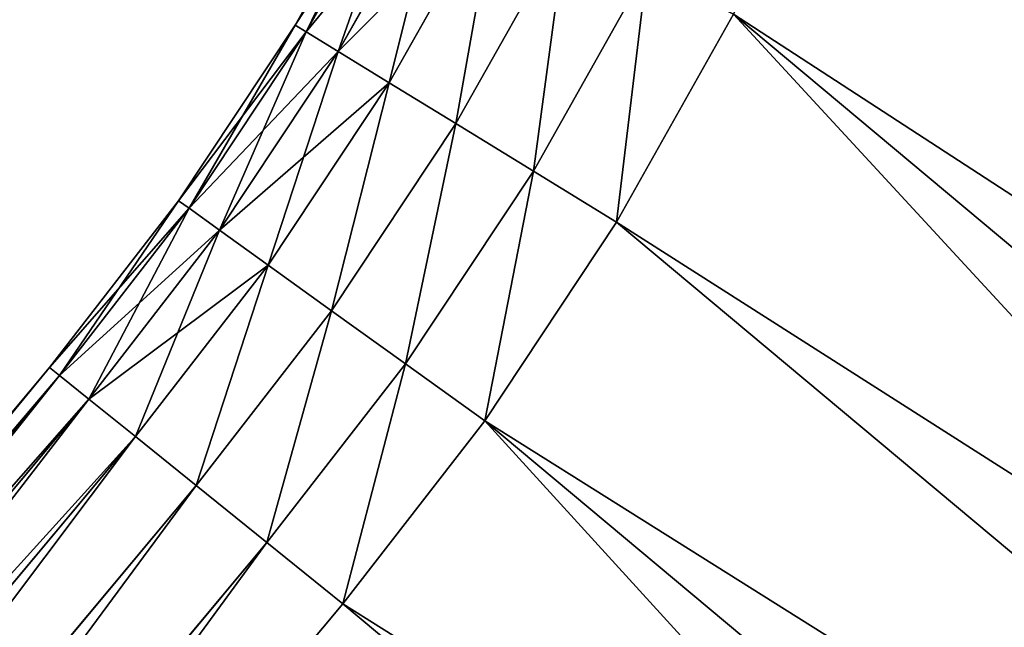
# Model space of a CAD drawing. Extents: x 61 to 680, y 107 to 1063.
# Tile 158 of 186: x 626.38 to 631.61, y 1012.57 to 1015.8. Entities that reach past the tile are written whole.
import ezdxf

# ---------------------------------------------------------------- set-up
doc = ezdxf.new("R2010")
doc.units = 0
doc.layers.get('0').update_dxf_attribs({"color": 13, "linetype": 'CONTINUOUS'})

# ---------------------------------------------------------------- blocks, each defined once
blk = doc.blocks.new('GROUP_16')
for p, q in [((52.5633, 14.9069, 2), (51.3349, 14.8617, 2)), ((52.5633, 14.9069, 12), (51.3349, 14.8617, 12)), ((52.5633, 14.9069, 2), (52.5728, 14.3892, 2.0681)), ((60.6, 14.9069, 2), (52.5633, 14.9069, 2)), ((60.6, 14.9069, 12), (52.5633, 14.9069, 12)), ((52.5728, 14.3892, 11.9319), (52.5633, 14.9069, 12)), ((51.3349, 14.8617, 2), (50.0767, 14.7225, 2)), ((51.3349, 14.8617, 12), (50.0767, 14.7225, 12)), ((51.3349, 14.8617, 12), (51.3729, 14.3451, 11.9319)), ((51.3729, 14.3451, 2.0681), (51.3349, 14.8617, 2)), ((50.0767, 14.7225, 2), (48.832, 14.4914, 2)), ((50.0767, 14.7225, 12), (48.832, 14.4914, 12)), ((50.0767, 14.7225, 12), (50.1525, 14.2101, 11.9319)), ((50.0767, 14.7225, 2), (50.1525, 14.2101, 2.0681)), ((51.3729, 14.3451, 11.9319), (52.5728, 14.3892, 11.9319)), ((51.3729, 14.3451, 2.0681), (52.5728, 14.3892, 2.0681)), ((52.5728, 14.3892, 2.0681), (60.6, 14.3892, 2.0681)), ((52.5728, 14.3892, 2.0681), (52.5816, 13.9069, 2.2679)), ((52.5816, 13.9069, 11.7321), (52.5728, 14.3892, 11.9319)), ((52.5728, 14.3892, 11.9319), (60.6, 14.3892, 11.9319)), ((50.1525, 14.2101, 11.9319), (51.3729, 14.3451, 11.9319)), ((50.1525, 14.2101, 2.0681), (51.3729, 14.3451, 2.0681)), ((51.3729, 14.3451, 11.9319), (51.4084, 13.8637, 11.7321)), ((51.4084, 13.8637, 2.2679), (51.3729, 14.3451, 2.0681)), ((48.9452, 13.9859, 11.9319), (50.1525, 14.2101, 11.9319)), ((48.9452, 13.9859, 2.0681), (50.1525, 14.2101, 2.0681)), ((50.1525, 14.2101, 11.9319), (50.2231, 13.7326, 11.7321)), ((50.1525, 14.2101, 2.0681), (50.2231, 13.7326, 2.2679)), ((51.4084, 13.8637, 11.7321), (52.5816, 13.9069, 11.7321)), ((51.4084, 13.8637, 2.2679), (52.5816, 13.9069, 2.2679)), ((52.5816, 13.9069, 2.2679), (60.6, 13.9069, 2.2679)), ((52.5816, 13.9069, 2.2679), (52.5892, 13.4926, 2.5858)), ((52.5892, 13.4926, 11.4142), (52.5816, 13.9069, 11.7321)), ((52.5816, 13.9069, 11.7321), (60.6, 13.9069, 11.7321)), ((50.2231, 13.7326, 11.7321), (51.4084, 13.8637, 11.7321)), ((50.2231, 13.7326, 2.2679), (51.4084, 13.8637, 2.2679)), ((51.4084, 13.8637, 11.7321), (51.4388, 13.4504, 11.4142)), ((51.4388, 13.4504, 2.5858), (51.4084, 13.8637, 2.2679)), ((49.0507, 13.5149, 11.7321), (50.2231, 13.7326, 11.7321)), ((49.0507, 13.5149, 2.2679), (50.2231, 13.7326, 2.2679)), ((50.2231, 13.7326, 11.7321), (50.2838, 13.3226, 11.4142)), ((50.2231, 13.7326, 2.2679), (50.2838, 13.3226, 2.5858)), ((51.4388, 13.4504, 11.4142), (52.5892, 13.4926, 11.4142)), ((51.4388, 13.4504, 2.5858), (52.5892, 13.4926, 2.5858)), ((52.5892, 13.4926, 2.5858), (60.6, 13.4926, 2.5858)), ((52.5892, 13.4926, 2.5858), (52.5951, 13.1748, 3)), ((52.5951, 13.1748, 11), (52.5892, 13.4926, 11.4142)), ((52.5892, 13.4926, 11.4142), (60.6, 13.4926, 11.4142)), ((50.2838, 13.3226, 11.4142), (51.4388, 13.4504, 11.4142)), ((50.2838, 13.3226, 2.5858), (51.4388, 13.4504, 2.5858)), ((51.4388, 13.4504, 11.4142), (51.4621, 13.1332, 11)), ((51.4621, 13.1332, 3), (51.4388, 13.4504, 2.5858)), ((49.1413, 13.1104, 11.4142), (50.2838, 13.3226, 11.4142)), ((49.1413, 13.1104, 2.5858), (50.2838, 13.3226, 2.5858)), ((50.2838, 13.3226, 11.4142), (50.3304, 13.008, 11)), ((50.2838, 13.3226, 2.5858), (50.3304, 13.008, 3)), ((51.4621, 13.1332, 11), (52.5951, 13.1748, 11)), ((51.4621, 13.1332, 3), (52.5951, 13.1748, 3)), ((52.5951, 13.1748, 3), (60.6, 13.1748, 3)), ((52.5951, 13.1748, 3), (52.5987, 12.975, 3.4824)), ((52.5987, 12.975, 10.5176), (52.5951, 13.1748, 11)), ((52.5951, 13.1748, 11), (60.6, 13.1748, 11)), ((50.3304, 13.008, 11), (51.4621, 13.1332, 11)), ((50.3304, 13.008, 3), (51.4621, 13.1332, 3)), ((51.4621, 13.1332, 11), (51.4768, 12.9338, 10.5176)), ((51.4768, 12.9338, 3.4824), (51.4621, 13.1332, 3)), ((49.2109, 12.8, 11), (50.3304, 13.008, 11)), ((49.2109, 12.8, 3), (50.3304, 13.008, 3)), ((50.3304, 13.008, 11), (50.3596, 12.8102, 10.5176)), ((50.3304, 13.008, 3), (50.3596, 12.8102, 3.4824)), ((51.4768, 12.9338, 10.5176), (52.5987, 12.975, 10.5176)), ((51.4768, 12.9338, 3.4824), (52.5987, 12.975, 3.4824)), ((52.5987, 12.975, 3.4824), (60.6, 12.975, 3.4824)), ((52.5987, 12.975, 3.4824), (52.6, 12.9069, 4)), ((52.6, 12.9069, 10), (52.5987, 12.975, 10.5176)), ((52.5987, 12.975, 10.5176), (60.6, 12.975, 10.5176)), ((50.3596, 12.8102, 10.5176), (51.4768, 12.9338, 10.5176)), ((50.3596, 12.8102, 3.4824), (51.4768, 12.9338, 3.4824)), ((51.4768, 12.9338, 10.5176), (51.4818, 12.8658, 10)), ((51.4818, 12.8658, 4), (51.4768, 12.9338, 3.4824)), ((50.3696, 12.7427, 4), (51.4818, 12.8658, 4)), ((50.3696, 12.7427, 10), (51.4818, 12.8658, 10)), ((51.4818, 12.8658, 4), (52.6, 12.9069, 4)), ((51.4818, 12.8658, 10), (52.6, 12.9069, 10)), ((51.4818, 12.8658, 4), (51.4818, 12.8658, 10)), ((60.6, 12.9069, 4), (52.6, 12.9069, 4)), ((52.6, 12.9069, 10), (60.6, 12.9069, 10)), ((52.6, 12.9069, 4), (52.6, 12.9069, 10)), ((49.2546, 12.6049, 10.5176), (50.3596, 12.8102, 10.5176)), ((49.2546, 12.6049, 3.4824), (50.3596, 12.8102, 3.4824)), ((50.3596, 12.8102, 10.5176), (50.3696, 12.7427, 10)), ((50.3596, 12.8102, 3.4824), (50.3696, 12.7427, 4)), ((49.2695, 12.5384, 4), (50.3696, 12.7427, 4)), ((49.2695, 12.5384, 10), (50.3696, 12.7427, 10)), ((50.3696, 12.7427, 4), (50.3696, 12.7427, 10))]:
    blk.add_line(p, q)
mesh = blk.add_polyface()
corners = [(30.0267, 34.8137, 2), (25, 4, 2), (25, 34.8137, 2), (30.0267, 4, 2), (30.9039, 34.7436, 2), (30.9039, 4.0701, 2), (31.7841, 34.6111, 2), (31.7841, 4.2026, 2), (32.6529, 34.4177, 2), (32.6529, 4.396, 2), (33.5061, 34.1641, 2), (33.5061, 4.6496, 2), (34.3395, 33.8518, 2), (34.3395, 4.9619, 2), (35.1492, 33.4821, 2), (35.1492, 5.3316, 2), (35.9312, 33.057, 2), (35.9312, 5.7568, 2), (36.6816, 32.5784, 2), (36.6816, 6.2354, 2), (37.3969, 6.7651, 2), (37.3969, 32.0486, 2), (38.0735, 31.4704, 2), (38.0735, 7.3433, 2), (38.7083, 30.8464, 2), (38.7083, 7.9673, 2), (39.3454, 30.1261, 2), (39.3454, 8.6876, 2), (40.1384, 9.5807, 2), (40.1384, 29.233, 2), (41.0461, 28.3506, 2), (41.0461, 10.4631, 2), (42.0161, 27.5372, 2), (42.0161, 11.2765, 2), (43.0432, 26.7971, 2), (43.0432, 12.0166, 2), (44.1219, 26.1345, 2), (44.1219, 12.6793, 2), (45.2462, 13.261, 2), (45.2462, 25.5527, 2), (46.4103, 25.0551, 2), (46.4103, 13.7586, 2), (47.6077, 24.6442, 2), (47.6077, 14.1695, 2), (48.832, 14.4914, 2), (48.832, 24.3224, 2), (50.0767, 24.0912, 2), (50.0767, 14.7225, 2), (51.3349, 14.8617, 2), (51.3349, 23.952, 2), (52.5633, 23.9069, 2), (52.5633, 14.9069, 2), (60.6, 14.9069, 2), (60.6, 23.9069, 2)]
mesh.append_faces([[corners[k] for k in face] for face in [(0, 1, 2), (52, 50, 53)]], dxfattribs={"vtx0": -1})
mesh.append_faces([[corners[k] for k in face] for face in [(1, 0, 3), (3, 4, 5), (5, 6, 7), (7, 8, 9), (9, 10, 11), (11, 12, 13), (13, 14, 15), (15, 16, 17), (17, 18, 19), (19, 18, 20), (20, 22, 23), (23, 24, 25), (25, 26, 27), (27, 26, 28), (28, 30, 31), (31, 32, 33), (33, 34, 35), (35, 36, 37), (37, 36, 38), (38, 40, 41), (41, 42, 43), (43, 42, 44), (44, 46, 47), (47, 46, 48), (48, 50, 51), (51, 50, 52)]], dxfattribs={"vtx0": -1, "vtx1": -1})
mesh.append_faces([[corners[k] for k in face] for face in [(3, 0, 4), (5, 4, 6), (7, 6, 8), (9, 8, 10), (11, 10, 12), (13, 12, 14), (15, 14, 16), (17, 16, 18), (20, 18, 21), (20, 21, 22), (23, 22, 24), (25, 24, 26), (28, 26, 29), (28, 29, 30), (31, 30, 32), (33, 32, 34), (35, 34, 36), (38, 36, 39), (38, 39, 40), (41, 40, 42), (44, 42, 45), (44, 45, 46), (48, 46, 49), (48, 49, 50)]], dxfattribs={"vtx0": -1, "vtx2": -1})
mesh = blk.add_polyface()
corners = [(30.0267, 4, 12), (25, 34.8137, 12), (25, 4, 12), (30.0267, 34.8137, 12), (30.9039, 34.7436, 12), (30.9039, 4.0701, 12), (31.7841, 4.2026, 12), (31.7841, 34.6111, 12), (32.6529, 4.396, 12), (32.6529, 34.4177, 12), (33.5061, 34.1641, 12), (33.5061, 4.6496, 12), (34.3395, 4.9619, 12), (34.3395, 33.8518, 12), (35.1492, 5.3316, 12), (35.1492, 33.4821, 12), (35.9312, 5.7568, 12), (35.9312, 33.057, 12), (36.6816, 6.2354, 12), (36.6816, 32.5784, 12), (37.3969, 6.7651, 12), (37.3969, 32.0486, 12), (38.0735, 7.3433, 12), (38.0735, 31.4704, 12), (38.7083, 7.9673, 12), (38.7083, 30.8464, 12), (39.3454, 8.6876, 12), (39.3454, 30.1261, 12), (40.1384, 9.5807, 12), (40.1384, 29.233, 12), (41.0461, 10.4631, 12), (41.0461, 28.3506, 12), (42.0161, 11.2765, 12), (42.0161, 27.5372, 12), (43.0432, 26.7971, 12), (43.0432, 12.0166, 12), (44.1219, 26.1345, 12), (44.1219, 12.6793, 12), (45.2462, 13.261, 12), (45.2462, 25.5527, 12), (46.4103, 13.7586, 12), (46.4103, 25.0551, 12), (47.6077, 24.6442, 12), (47.6077, 14.1695, 12), (48.832, 14.4914, 12), (48.832, 24.3224, 12), (50.0767, 14.7225, 12), (50.0767, 24.0912, 12), (51.3349, 14.8617, 12), (51.3349, 23.952, 12), (52.5633, 14.9069, 12), (52.5633, 23.9069, 12), (60.6, 14.9069, 12), (60.6, 23.9069, 12)]
mesh.append_faces([[corners[k] for k in face] for face in [(0, 1, 2), (51, 52, 53)]], dxfattribs={"vtx0": -1})
mesh.append_faces([[corners[k] for k in face] for face in [(1, 0, 3), (3, 0, 4), (4, 6, 7), (7, 8, 9), (9, 8, 10), (10, 12, 13), (13, 14, 15), (15, 16, 17), (17, 18, 19), (19, 20, 21), (21, 22, 23), (23, 24, 25), (25, 26, 27), (27, 28, 29), (29, 30, 31), (31, 32, 33), (33, 32, 34), (34, 35, 36), (36, 38, 39), (39, 40, 41), (41, 40, 42), (42, 44, 45), (45, 46, 47), (47, 48, 49), (49, 50, 51)]], dxfattribs={"vtx0": -1, "vtx1": -1})
mesh.append_faces([[corners[k] for k in face] for face in [(4, 0, 5), (4, 5, 6), (7, 6, 8), (10, 8, 11), (10, 11, 12), (13, 12, 14), (15, 14, 16), (17, 16, 18), (19, 18, 20), (21, 20, 22), (23, 22, 24), (25, 24, 26), (27, 26, 28), (29, 28, 30), (31, 30, 32), (34, 32, 35), (36, 35, 37), (36, 37, 38), (39, 38, 40), (42, 40, 43), (42, 43, 44), (45, 44, 46), (47, 46, 48), (49, 48, 50), (51, 50, 52)]], dxfattribs={"vtx0": -1, "vtx2": -1})
mesh = blk.add_polyface()
corners = [(51.3729, 14.3451, 11.9319), (52.5633, 14.9069, 12), (51.3349, 14.8617, 12), (52.5728, 14.3892, 11.9319)]
mesh.append_faces([[corners[k] for k in face] for face in [(0, 1, 2), (1, 0, 3)]], dxfattribs={"vtx0": -1})
mesh = blk.add_polyface()
corners = [(52.5633, 14.9069, 2), (51.3729, 14.3451, 2.0681), (51.3349, 14.8617, 2), (52.5728, 14.3892, 2.0681)]
mesh.append_faces([[corners[k] for k in face] for face in [(0, 1, 2), (1, 0, 3)]], dxfattribs={"vtx0": -1})
mesh = blk.add_polyface()
corners = [(60.6, 14.9069, 2), (52.5728, 14.3892, 2.0681), (52.5633, 14.9069, 2), (60.6, 14.3892, 2.0681)]
mesh.append_faces([[corners[k] for k in face] for face in [(0, 1, 2), (1, 0, 3)]], dxfattribs={"vtx0": -1})
mesh = blk.add_polyface()
corners = [(52.5728, 14.3892, 11.9319), (60.6, 14.9069, 12), (52.5633, 14.9069, 12), (60.6, 14.3892, 11.9319)]
mesh.append_faces([[corners[k] for k in face] for face in [(0, 1, 2), (1, 0, 3)]], dxfattribs={"vtx0": -1})
mesh = blk.add_polyface()
corners = [(50.1525, 14.2101, 11.9319), (51.3349, 14.8617, 12), (50.0767, 14.7225, 12), (51.3729, 14.3451, 11.9319)]
mesh.append_faces([[corners[k] for k in face] for face in [(0, 1, 2), (1, 0, 3)]], dxfattribs={"vtx0": -1})
mesh = blk.add_polyface()
corners = [(51.3349, 14.8617, 2), (50.1525, 14.2101, 2.0681), (50.0767, 14.7225, 2), (51.3729, 14.3451, 2.0681)]
mesh.append_faces([[corners[k] for k in face] for face in [(0, 1, 2), (1, 0, 3)]], dxfattribs={"vtx0": -1})
mesh = blk.add_polyface()
corners = [(48.9452, 13.9859, 11.9319), (50.0767, 14.7225, 12), (48.832, 14.4914, 12), (50.1525, 14.2101, 11.9319)]
mesh.append_faces([[corners[k] for k in face] for face in [(0, 1, 2), (1, 0, 3)]], dxfattribs={"vtx0": -1})
mesh = blk.add_polyface()
corners = [(50.0767, 14.7225, 2), (48.9452, 13.9859, 2.0681), (48.832, 14.4914, 2), (50.1525, 14.2101, 2.0681)]
mesh.append_faces([[corners[k] for k in face] for face in [(0, 1, 2), (1, 0, 3)]], dxfattribs={"vtx0": -1})
mesh = blk.add_polyface()
corners = [(51.4084, 13.8637, 11.7321), (52.5728, 14.3892, 11.9319), (51.3729, 14.3451, 11.9319), (52.5816, 13.9069, 11.7321)]
mesh.append_faces([[corners[k] for k in face] for face in [(0, 1, 2), (1, 0, 3)]], dxfattribs={"vtx0": -1})
mesh = blk.add_polyface()
corners = [(52.5728, 14.3892, 2.0681), (51.4084, 13.8637, 2.2679), (51.3729, 14.3451, 2.0681), (52.5816, 13.9069, 2.2679)]
mesh.append_faces([[corners[k] for k in face] for face in [(0, 1, 2), (1, 0, 3)]], dxfattribs={"vtx0": -1})
mesh = blk.add_polyface()
corners = [(60.6, 14.3892, 2.0681), (52.5816, 13.9069, 2.2679), (52.5728, 14.3892, 2.0681), (60.6, 13.9069, 2.2679)]
mesh.append_faces([[corners[k] for k in face] for face in [(0, 1, 2), (1, 0, 3)]], dxfattribs={"vtx0": -1})
mesh = blk.add_polyface()
corners = [(52.5816, 13.9069, 11.7321), (60.6, 14.3892, 11.9319), (52.5728, 14.3892, 11.9319), (60.6, 13.9069, 11.7321)]
mesh.append_faces([[corners[k] for k in face] for face in [(0, 1, 2), (1, 0, 3)]], dxfattribs={"vtx0": -1})
mesh = blk.add_polyface()
corners = [(50.2231, 13.7326, 11.7321), (51.3729, 14.3451, 11.9319), (50.1525, 14.2101, 11.9319), (51.4084, 13.8637, 11.7321)]
mesh.append_faces([[corners[k] for k in face] for face in [(0, 1, 2), (1, 0, 3)]], dxfattribs={"vtx0": -1})
mesh = blk.add_polyface()
corners = [(51.3729, 14.3451, 2.0681), (50.2231, 13.7326, 2.2679), (50.1525, 14.2101, 2.0681), (51.4084, 13.8637, 2.2679)]
mesh.append_faces([[corners[k] for k in face] for face in [(0, 1, 2), (1, 0, 3)]], dxfattribs={"vtx0": -1})
mesh = blk.add_polyface()
corners = [(49.0507, 13.5149, 11.7321), (50.1525, 14.2101, 11.9319), (48.9452, 13.9859, 11.9319), (50.2231, 13.7326, 11.7321)]
mesh.append_faces([[corners[k] for k in face] for face in [(0, 1, 2), (1, 0, 3)]], dxfattribs={"vtx0": -1})
mesh = blk.add_polyface()
corners = [(50.1525, 14.2101, 2.0681), (49.0507, 13.5149, 2.2679), (48.9452, 13.9859, 2.0681), (50.2231, 13.7326, 2.2679)]
mesh.append_faces([[corners[k] for k in face] for face in [(0, 1, 2), (1, 0, 3)]], dxfattribs={"vtx0": -1})
mesh = blk.add_polyface()
corners = [(51.4388, 13.4504, 11.4142), (52.5816, 13.9069, 11.7321), (51.4084, 13.8637, 11.7321), (52.5892, 13.4926, 11.4142)]
mesh.append_faces([[corners[k] for k in face] for face in [(0, 1, 2), (1, 0, 3)]], dxfattribs={"vtx0": -1})
mesh = blk.add_polyface()
corners = [(52.5816, 13.9069, 2.2679), (51.4388, 13.4504, 2.5858), (51.4084, 13.8637, 2.2679), (52.5892, 13.4926, 2.5858)]
mesh.append_faces([[corners[k] for k in face] for face in [(0, 1, 2), (1, 0, 3)]], dxfattribs={"vtx0": -1})
mesh = blk.add_polyface()
corners = [(60.6, 13.9069, 2.2679), (52.5892, 13.4926, 2.5858), (52.5816, 13.9069, 2.2679), (60.6, 13.4926, 2.5858)]
mesh.append_faces([[corners[k] for k in face] for face in [(0, 1, 2), (1, 0, 3)]], dxfattribs={"vtx0": -1})
mesh = blk.add_polyface()
corners = [(52.5892, 13.4926, 11.4142), (60.6, 13.9069, 11.7321), (52.5816, 13.9069, 11.7321), (60.6, 13.4926, 11.4142)]
mesh.append_faces([[corners[k] for k in face] for face in [(0, 1, 2), (1, 0, 3)]], dxfattribs={"vtx0": -1})
mesh = blk.add_polyface()
corners = [(50.2838, 13.3226, 11.4142), (51.4084, 13.8637, 11.7321), (50.2231, 13.7326, 11.7321), (51.4388, 13.4504, 11.4142)]
mesh.append_faces([[corners[k] for k in face] for face in [(0, 1, 2), (1, 0, 3)]], dxfattribs={"vtx0": -1})
mesh = blk.add_polyface()
corners = [(51.4084, 13.8637, 2.2679), (50.2838, 13.3226, 2.5858), (50.2231, 13.7326, 2.2679), (51.4388, 13.4504, 2.5858)]
mesh.append_faces([[corners[k] for k in face] for face in [(0, 1, 2), (1, 0, 3)]], dxfattribs={"vtx0": -1})
mesh = blk.add_polyface()
corners = [(49.1413, 13.1104, 11.4142), (50.2231, 13.7326, 11.7321), (49.0507, 13.5149, 11.7321), (50.2838, 13.3226, 11.4142)]
mesh.append_faces([[corners[k] for k in face] for face in [(0, 1, 2), (1, 0, 3)]], dxfattribs={"vtx0": -1})
mesh = blk.add_polyface()
corners = [(50.2231, 13.7326, 2.2679), (49.1413, 13.1104, 2.5858), (49.0507, 13.5149, 2.2679), (50.2838, 13.3226, 2.5858)]
mesh.append_faces([[corners[k] for k in face] for face in [(0, 1, 2), (1, 0, 3)]], dxfattribs={"vtx0": -1})
mesh = blk.add_polyface()
corners = [(52.5892, 13.4926, 11.4142), (51.4621, 13.1332, 11), (52.5951, 13.1748, 11), (51.4388, 13.4504, 11.4142)]
mesh.append_faces([[corners[k] for k in face] for face in [(0, 1, 2), (1, 0, 3)]], dxfattribs={"vtx0": -1})
mesh = blk.add_polyface()
corners = [(52.5951, 13.1748, 3), (51.4388, 13.4504, 2.5858), (52.5892, 13.4926, 2.5858), (51.4621, 13.1332, 3)]
mesh.append_faces([[corners[k] for k in face] for face in [(0, 1, 2), (1, 0, 3)]], dxfattribs={"vtx0": -1})
mesh = blk.add_polyface()
corners = [(60.6, 13.1748, 3), (52.5892, 13.4926, 2.5858), (60.6, 13.4926, 2.5858), (52.5951, 13.1748, 3)]
mesh.append_faces([[corners[k] for k in face] for face in [(0, 1, 2), (1, 0, 3)]], dxfattribs={"vtx0": -1})
mesh = blk.add_polyface()
corners = [(60.6, 13.4926, 11.4142), (52.5951, 13.1748, 11), (60.6, 13.1748, 11), (52.5892, 13.4926, 11.4142)]
mesh.append_faces([[corners[k] for k in face] for face in [(0, 1, 2), (1, 0, 3)]], dxfattribs={"vtx0": -1})
mesh = blk.add_polyface()
corners = [(51.4388, 13.4504, 11.4142), (50.3304, 13.008, 11), (51.4621, 13.1332, 11), (50.2838, 13.3226, 11.4142)]
mesh.append_faces([[corners[k] for k in face] for face in [(0, 1, 2), (1, 0, 3)]], dxfattribs={"vtx0": -1})
mesh = blk.add_polyface()
corners = [(51.4621, 13.1332, 3), (50.2838, 13.3226, 2.5858), (51.4388, 13.4504, 2.5858), (50.3304, 13.008, 3)]
mesh.append_faces([[corners[k] for k in face] for face in [(0, 1, 2), (1, 0, 3)]], dxfattribs={"vtx0": -1})
mesh = blk.add_polyface()
corners = [(50.2838, 13.3226, 11.4142), (49.2109, 12.8, 11), (50.3304, 13.008, 11), (49.1413, 13.1104, 11.4142)]
mesh.append_faces([[corners[k] for k in face] for face in [(0, 1, 2), (1, 0, 3)]], dxfattribs={"vtx0": -1})
mesh = blk.add_polyface()
corners = [(50.3304, 13.008, 3), (49.1413, 13.1104, 2.5858), (50.2838, 13.3226, 2.5858), (49.2109, 12.8, 3)]
mesh.append_faces([[corners[k] for k in face] for face in [(0, 1, 2), (1, 0, 3)]], dxfattribs={"vtx0": -1})
mesh = blk.add_polyface()
corners = [(52.5951, 13.1748, 11), (51.4768, 12.9338, 10.5176), (52.5987, 12.975, 10.5176), (51.4621, 13.1332, 11)]
mesh.append_faces([[corners[k] for k in face] for face in [(0, 1, 2), (1, 0, 3)]], dxfattribs={"vtx0": -1})
mesh = blk.add_polyface()
corners = [(52.5987, 12.975, 3.4824), (51.4621, 13.1332, 3), (52.5951, 13.1748, 3), (51.4768, 12.9338, 3.4824)]
mesh.append_faces([[corners[k] for k in face] for face in [(0, 1, 2), (1, 0, 3)]], dxfattribs={"vtx0": -1})
mesh = blk.add_polyface()
corners = [(60.6, 12.975, 3.4824), (52.5951, 13.1748, 3), (60.6, 13.1748, 3), (52.5987, 12.975, 3.4824)]
mesh.append_faces([[corners[k] for k in face] for face in [(0, 1, 2), (1, 0, 3)]], dxfattribs={"vtx0": -1})
mesh = blk.add_polyface()
corners = [(60.6, 13.1748, 11), (52.5987, 12.975, 10.5176), (60.6, 12.975, 10.5176), (52.5951, 13.1748, 11)]
mesh.append_faces([[corners[k] for k in face] for face in [(0, 1, 2), (1, 0, 3)]], dxfattribs={"vtx0": -1})
mesh = blk.add_polyface()
corners = [(51.4621, 13.1332, 11), (50.3596, 12.8102, 10.5176), (51.4768, 12.9338, 10.5176), (50.3304, 13.008, 11)]
mesh.append_faces([[corners[k] for k in face] for face in [(0, 1, 2), (1, 0, 3)]], dxfattribs={"vtx0": -1})
mesh = blk.add_polyface()
corners = [(51.4768, 12.9338, 3.4824), (50.3304, 13.008, 3), (51.4621, 13.1332, 3), (50.3596, 12.8102, 3.4824)]
mesh.append_faces([[corners[k] for k in face] for face in [(0, 1, 2), (1, 0, 3)]], dxfattribs={"vtx0": -1})
mesh = blk.add_polyface()
corners = [(50.3304, 13.008, 11), (49.2546, 12.6049, 10.5176), (50.3596, 12.8102, 10.5176), (49.2109, 12.8, 11)]
mesh.append_faces([[corners[k] for k in face] for face in [(0, 1, 2), (1, 0, 3)]], dxfattribs={"vtx0": -1})
mesh = blk.add_polyface()
corners = [(50.3596, 12.8102, 3.4824), (49.2109, 12.8, 3), (50.3304, 13.008, 3), (49.2546, 12.6049, 3.4824)]
mesh.append_faces([[corners[k] for k in face] for face in [(0, 1, 2), (1, 0, 3)]], dxfattribs={"vtx0": -1})
mesh = blk.add_polyface()
corners = [(52.5987, 12.975, 10.5176), (51.4818, 12.8658, 10), (52.6, 12.9069, 10), (51.4768, 12.9338, 10.5176)]
mesh.append_faces([[corners[k] for k in face] for face in [(0, 1, 2), (1, 0, 3)]], dxfattribs={"vtx0": -1})
mesh = blk.add_polyface()
corners = [(52.6, 12.9069, 4), (51.4768, 12.9338, 3.4824), (52.5987, 12.975, 3.4824), (51.4818, 12.8658, 4)]
mesh.append_faces([[corners[k] for k in face] for face in [(0, 1, 2), (1, 0, 3)]], dxfattribs={"vtx0": -1})
mesh = blk.add_polyface()
corners = [(60.6, 12.9069, 4), (52.5987, 12.975, 3.4824), (60.6, 12.975, 3.4824), (52.6, 12.9069, 4)]
mesh.append_faces([[corners[k] for k in face] for face in [(0, 1, 2), (1, 0, 3)]], dxfattribs={"vtx0": -1})
mesh = blk.add_polyface()
corners = [(60.6, 12.975, 10.5176), (52.6, 12.9069, 10), (60.6, 12.9069, 10), (52.5987, 12.975, 10.5176)]
mesh.append_faces([[corners[k] for k in face] for face in [(0, 1, 2), (1, 0, 3)]], dxfattribs={"vtx0": -1})
mesh = blk.add_polyface()
corners = [(51.4768, 12.9338, 10.5176), (50.3696, 12.7427, 10), (51.4818, 12.8658, 10), (50.3596, 12.8102, 10.5176)]
mesh.append_faces([[corners[k] for k in face] for face in [(0, 1, 2), (1, 0, 3)]], dxfattribs={"vtx0": -1})
mesh = blk.add_polyface()
corners = [(51.4818, 12.8658, 4), (50.3596, 12.8102, 3.4824), (51.4768, 12.9338, 3.4824), (50.3696, 12.7427, 4)]
mesh.append_faces([[corners[k] for k in face] for face in [(0, 1, 2), (1, 0, 3)]], dxfattribs={"vtx0": -1})
mesh = blk.add_polyface()
corners = [(51.4818, 12.8658, 10), (50.3696, 12.7427, 4), (51.4818, 12.8658, 4), (50.3696, 12.7427, 10)]
mesh.append_faces([[corners[k] for k in face] for face in [(0, 1, 2), (1, 0, 3)]], dxfattribs={"vtx0": -1})
mesh = blk.add_polyface()
corners = [(52.6, 12.9069, 10), (51.4818, 12.8658, 4), (52.6, 12.9069, 4), (51.4818, 12.8658, 10)]
mesh.append_faces([[corners[k] for k in face] for face in [(0, 1, 2), (1, 0, 3)]], dxfattribs={"vtx0": -1})
mesh = blk.add_polyface()
corners = [(60.6, 12.9069, 10), (52.6, 12.9069, 4), (60.6, 12.9069, 4), (52.6, 12.9069, 10)]
mesh.append_faces([[corners[k] for k in face] for face in [(0, 1, 2), (1, 0, 3)]], dxfattribs={"vtx0": -1})
mesh = blk.add_polyface()
corners = [(50.3596, 12.8102, 10.5176), (49.2695, 12.5384, 10), (50.3696, 12.7427, 10), (49.2546, 12.6049, 10.5176)]
mesh.append_faces([[corners[k] for k in face] for face in [(0, 1, 2), (1, 0, 3)]], dxfattribs={"vtx0": -1})
mesh = blk.add_polyface()
corners = [(50.3696, 12.7427, 4), (49.2546, 12.6049, 3.4824), (50.3596, 12.8102, 3.4824), (49.2695, 12.5384, 4)]
mesh.append_faces([[corners[k] for k in face] for face in [(0, 1, 2), (1, 0, 3)]], dxfattribs={"vtx0": -1})
mesh = blk.add_polyface()
corners = [(50.3696, 12.7427, 10), (49.2695, 12.5384, 4), (50.3696, 12.7427, 4), (49.2695, 12.5384, 10)]
mesh.append_faces([[corners[k] for k in face] for face in [(0, 1, 2), (1, 0, 3)]], dxfattribs={"vtx0": -1})
blk = doc.blocks.new('GROUP_15')
at = {"rotation": 230.0999999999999}
blk.add_blockref('GROUP_16', (392.651, 514.0732, -0.1529), dxfattribs=at)
blk = doc.blocks.new('GROUP_9')
blk.add_blockref('GROUP_15', (184.8148, 441.2633))

msp = doc.modelspace()

# ---------------------------------------------------------------- block references
msp.add_blockref('GROUP_9', (72.9091, 107.2461, -0.5001))

doc.saveas('drawing.dxf')
